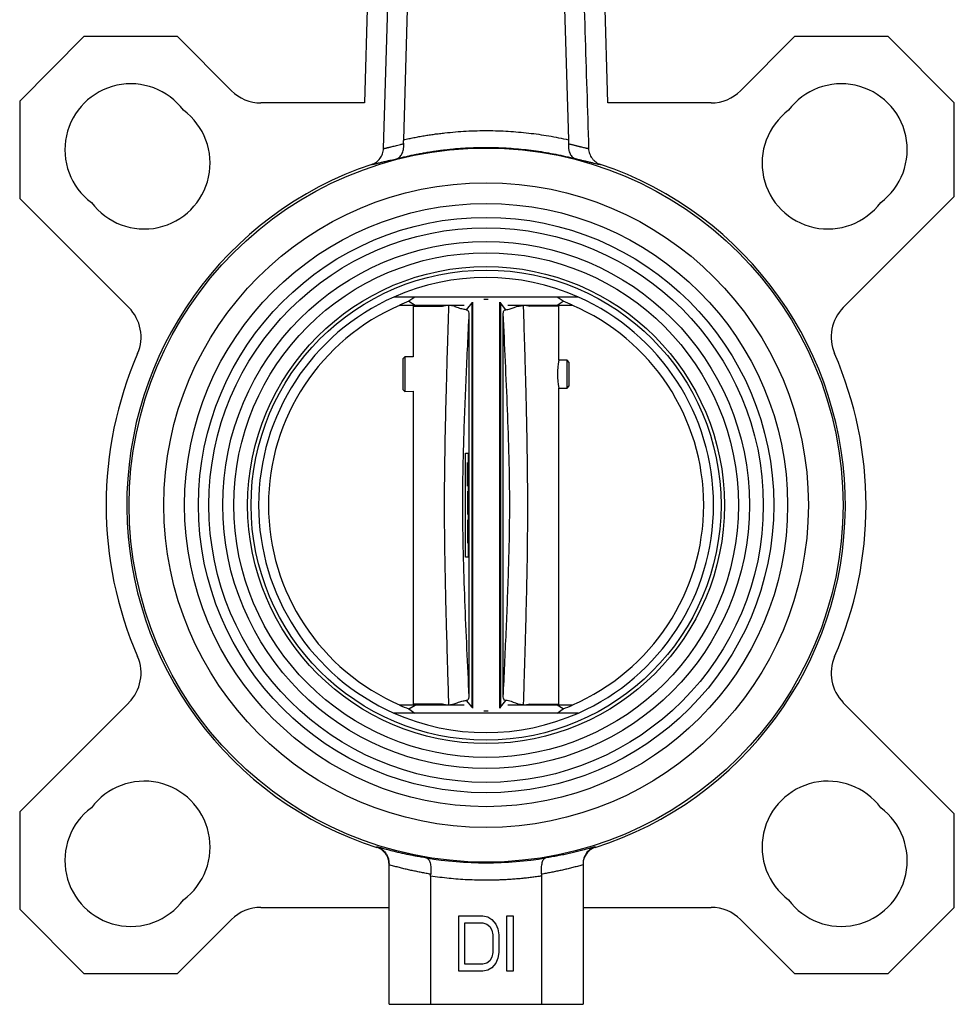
# Model space of a CAD drawing. Header units: millimetres. Extents: x 412 to 1169, y 39 to 918.
# Tile 4 of 32: x 636 to 771, y 280 to 422. Entities that reach past the tile are written whole.
import ezdxf

# ---------------------------------------------------------------- set-up
doc = ezdxf.new("R2010")
doc.units = ezdxf.units.MM

msp = doc.modelspace()

# ---------------------------------------------------------------- linework, layer by layer
at = {"color": 7, "linetype": 'Continuous', "lineweight": 25}
for p, q in [((688.17, 485.71), (686.09, 410.4)), ((721.19, 410.4), (719.1, 485.71)), ((691.75, 405.08), (692.38, 426.39)), ((714.89, 426.39), (715.53, 405.08)), ((645.62, 419.95), (636.35, 410.67)), ((659.12, 419.95), (645.62, 419.95)), ((666.91, 412.16), (659.12, 419.95)), ((748.15, 419.95), (740.36, 412.16)), ((761.65, 419.95), (748.15, 419.95)), ((771.2, 410.4), (761.65, 419.95)), ((636.35, 410.67), (636.35, 396.63)), ((686.09, 410.4), (671.15, 410.4)), ((736.12, 410.4), (721.19, 410.4)), ((771.2, 396.9), (771.2, 410.4)), ((636.35, 396.63), (652.1, 380.88)), ((755.17, 380.88), (771.2, 396.9)), ((716.95, 382.39), (690.32, 382.39)), ((693.38, 382.39), (692.51, 381.79)), ((714.76, 381.79), (713.9, 382.39)), ((691.15, 381.24), (693.39, 381.24)), ((692.51, 381.79), (693.39, 381.24)), ((693.15, 381.24), (693.14, 381.09)), ((693.14, 381.09), (693.14, 373.75)), ((693.39, 381.24), (700.49, 381.24)), ((698.27, 381.19), (697.34, 381.09)), ((701.57, 381.54), (700.78, 380.57)), ((701.53, 381.64), (701.57, 381.54)), ((701.68, 381.65), (701.68, 323.12)), ((705.6, 381.65), (705.6, 323.12)), ((705.71, 381.54), (705.74, 381.64)), ((705.71, 381.54), (705.71, 323.23)), ((706.5, 380.57), (705.71, 381.54)), ((706.78, 381.24), (713.88, 381.24)), ((709.94, 381.09), (709, 381.19)), ((713.88, 381.24), (714.76, 381.79)), ((713.88, 381.24), (716.12, 381.24)), ((714.14, 381.09), (714.13, 381.24)), ((714.14, 373.31), (714.14, 381.09)), ((701.16, 380.05), (701.16, 324.72)), ((706.12, 324.72), (706.12, 380.05)), ((691.94, 373.78), (691.64, 373.48)), ((693.14, 373.75), (691.94, 373.78)), ((691.94, 373.78), (691.94, 368.77)), ((691.64, 373.48), (691.64, 369.07)), ((715.34, 373.28), (714.14, 373.31)), ((715.64, 372.97), (715.34, 373.28)), ((715.34, 369.27), (715.34, 373.28)), ((715.64, 371.27), (715.64, 372.97)), ((715.64, 369.57), (715.64, 371.27)), ((714.14, 369.24), (715.34, 369.27)), ((714.14, 323.69), (714.14, 369.24)), ((715.34, 369.27), (715.64, 369.57)), ((691.64, 369.07), (691.94, 368.77)), ((691.94, 368.77), (693.14, 368.8)), ((693.14, 368.8), (693.14, 323.69)), ((700.65, 359.89), (701.05, 359.89)), ((700.65, 344.89), (700.65, 359.89)), ((701.05, 359.89), (701.05, 344.89)), ((700.94, 358.32), (700.94, 358.51)), ((700.94, 358.04), (700.94, 358.32)), ((700.94, 357.57), (700.94, 358.04)), ((700.94, 357.1), (700.94, 357.57)), ((700.94, 356.54), (700.94, 357.1)), ((700.94, 356.07), (700.94, 356.54)), ((700.94, 355.6), (700.94, 356.07)), ((700.94, 355.32), (700.94, 355.6)), ((700.94, 355.14), (700.94, 355.32)), ((700.94, 354.39), (700.94, 351.01)), ((700.94, 350.26), (700.94, 350.17)), ((700.94, 350.17), (700.94, 350.07)), ((700.94, 350.07), (700.94, 349.89)), ((700.94, 349.89), (700.94, 349.6)), ((700.94, 349.6), (700.94, 349.14)), ((700.94, 349.14), (700.94, 348.57)), ((700.94, 348.57), (700.94, 348.01)), ((700.94, 348.01), (700.94, 347.54)), ((700.94, 347.54), (700.94, 347.26)), ((700.94, 347.26), (700.94, 347.07)), ((700.94, 347.07), (700.94, 346.98)), ((700.94, 346.98), (700.94, 346.89)), ((701.05, 344.89), (700.65, 344.89)), ((652.1, 323.89), (636.35, 308.14)), ((700.78, 324.2), (701.57, 323.23)), ((705.71, 323.23), (706.5, 324.2)), ((771.2, 307.87), (755.17, 323.89)), ((716.95, 322.39), (690.32, 322.39)), ((693.39, 323.54), (691.15, 323.54)), ((692.51, 322.99), (693.39, 323.54)), ((692.51, 322.99), (693.38, 322.39)), ((693.14, 323.69), (693.15, 323.54)), ((700.49, 323.54), (693.39, 323.54)), ((697.34, 323.69), (698.27, 323.58)), ((701.57, 323.23), (701.53, 323.13)), ((713.88, 323.54), (706.78, 323.54)), ((709, 323.58), (709.94, 323.69)), ((714.76, 322.99), (713.88, 323.54)), ((716.12, 323.54), (713.88, 323.54)), ((713.9, 322.39), (714.76, 322.99)), ((714.13, 323.54), (714.14, 323.69)), ((636.35, 308.14), (636.35, 294.1)), ((771.2, 294.37), (771.2, 307.87)), ((687.9, 303), (687.9, 303.1)), ((719.38, 303.1), (719.38, 303)), ((689.64, 280.39), (689.64, 300.51)), ((717.64, 300.51), (717.64, 280.39)), ((695.64, 298.88), (695.64, 280.39)), ((711.64, 298.88), (711.64, 280.39)), ((636.35, 294.1), (645.62, 284.82)), ((671.15, 294.37), (689.64, 294.37)), ((717.64, 294.37), (736.12, 294.37)), ((761.65, 284.82), (771.2, 294.37)), ((659.12, 284.82), (666.91, 292.61)), ((699.69, 293.15), (703.17, 293.15)), ((699.69, 285.15), (699.69, 293.15)), ((703.17, 293.15), (703.9, 292.98)), ((703.9, 292.98), (704.48, 292.64)), ((704.48, 292.64), (705.06, 291.95)), ((706.65, 285.15), (706.65, 293.15)), ((706.65, 293.15), (707.53, 293.15)), ((707.53, 293.15), (707.53, 285.15)), ((740.36, 292.61), (748.15, 284.82)), ((700.56, 292.12), (703.17, 292.12)), ((700.56, 286.17), (700.56, 292.12)), ((703.17, 292.12), (703.75, 291.95)), ((703.75, 291.95), (704.19, 291.61)), ((704.19, 291.61), (704.48, 291.1)), ((705.06, 291.95), (705.35, 291.27)), ((705.35, 291.27), (705.49, 290.42)), ((704.48, 291.1), (704.62, 290.42)), ((704.62, 290.42), (704.62, 287.87)), ((705.49, 290.42), (705.49, 287.87)), ((704.48, 287.19), (704.19, 286.68)), ((704.62, 287.87), (704.48, 287.19)), ((705.35, 287.02), (705.06, 286.34)), ((705.49, 287.87), (705.35, 287.02)), ((703.17, 286.17), (700.56, 286.17)), ((703.75, 286.34), (703.17, 286.17)), ((704.19, 286.68), (703.75, 286.34)), ((704.48, 285.66), (703.9, 285.32)), ((705.06, 286.34), (704.48, 285.66)), ((645.62, 284.82), (659.12, 284.82)), ((703.17, 285.15), (699.69, 285.15)), ((703.9, 285.32), (703.17, 285.15)), ((707.53, 285.15), (706.65, 285.15)), ((748.15, 284.82), (761.65, 284.82)), ((689.64, 280.39), (695.64, 280.39)), ((695.64, 280.39), (711.64, 280.39)), ((711.64, 280.39), (717.64, 280.39))]:
    msp.add_line(p, q, dxfattribs=at)
at = {"color": 8, "linetype": 'Continuous', "lineweight": 25}
for p, q in [((693.14, 381.09), (697.34, 381.09)), ((697.34, 381.09), (697.96, 381.24)), ((709.31, 381.24), (709.94, 381.09)), ((714.14, 381.09), (709.94, 381.09)), ((697.34, 323.69), (693.14, 323.69)), ((697.97, 323.54), (697.34, 323.69)), ((709.94, 323.69), (709.32, 323.54)), ((709.94, 323.69), (714.14, 323.69))]:
    msp.add_line(p, q, dxfattribs=at)
at = {"color": 7, "linetype": 'Continuous', "lineweight": 25, "flags": 128}
for points in [[(688.85, 403.82), (689.71, 432.27), (690.61, 461.83), (691.34, 485.93)], [(701.57, 381.54), (701.57, 380.24), (701.57, 378.66), (701.57, 376.83), (701.57, 374.76), (701.57, 372.47), (701.57, 369.98), (701.57, 367.32), (701.57, 364.51), (701.57, 361.59), (701.57, 358.57), (701.57, 355.49), (701.57, 352.39), (701.57, 349.28), (701.57, 346.2), (701.57, 343.19), (701.57, 340.26), (701.57, 337.45), (701.57, 334.79), (701.57, 332.31), (701.57, 330.01), (701.57, 327.94), (701.57, 326.11), (701.57, 324.53), (701.57, 323.23)]]:
    msp.add_lwpolyline(points, dxfattribs=at)
at = {"color": 7, "linetype": 'Continuous', "lineweight": 25}
for radius in [51.5, 46.5, 43.5, 41.5, 40, 38, 36.4, 34.4, 33.9]:
    msp.add_circle((703.64, 352.39), radius, dxfattribs=at)
for centre, radius, start, end in [((652.37, 403.65), 9.5, 36.678, 233.322), ((671.15, 416.4), 6, 225, 270), ((736.12, 416.4), 6, 270, 315), ((754.9, 403.65), 9.5, 306.678, 143.322), ((654.32, 401.71), 9.5, 216.678, 53.322), ((752.96, 401.71), 9.5, 126.678, 323.322), ((703.64, 352.39), 51.84, 108.5595, 252.3219), ((703.64, 352.39), 51.84, 287.6781, 71.4404), ((703.64, 352.39), 32.82, 66.0629, 113.9331), ((703.64, 352.39), 32.82, 113.9331, 246.0629), ((703.64, 352.39), 32.82, 293.9331, 66.0629), ((647.86, 376.63), 6, 336.5043, 45), ((703.64, 352.39), 31.4, 113.2502, 246.7498), ((703.64, 352.39), 31.43, 110.7295, 113.3971), ((703.64, 352.39), 31.43, 66.6029, 69.2705), ((703.64, 352.39), 31.4, 293.2502, 66.7498), ((759.42, 376.63), 6, 135, 203.4957), ((703.64, 352.39), 54.82, 156.5043, 203.4957), ((703.64, 352.39), 54.82, 336.5043, 23.4957), ((724.54, 371.27), 10.59, 169.1157, 190.8843), ((647.86, 328.14), 6, 315, 23.4957), ((759.42, 328.14), 6, 156.5043, 225), ((703.64, 352.39), 32.82, 246.0629, 293.9331), ((703.64, 352.39), 31.43, 246.6029, 249.2705), ((703.64, 352.39), 31.43, 290.7295, 293.3971), ((654.32, 303.07), 9.5, 306.678, 143.322), ((752.96, 303.07), 9.5, 36.678, 233.322), ((652.37, 301.12), 9.5, 126.678, 323.322), ((754.9, 301.12), 9.5, 216.678, 53.322), ((703.64, 352.39), 51.61, 260.3866, 279.6134), ((671.15, 288.37), 6, 90, 135), ((736.12, 288.37), 6, 45, 90)]:
    msp.add_arc(centre, radius, start, end, dxfattribs=at)
for points, knots in [([(715.8, 490.09), (716.06, 481.56), (716.6, 464.06), (717.47, 435.31), (718.08, 415.08), (718.43, 403.82)], [0, 0, 0, 0, 0.296648, 0.608364, 1, 1, 1, 1]), ([(691.75, 405.08), (691.99, 405.13), (692.48, 405.24), (693.22, 405.39), (693.96, 405.53), (694.7, 405.66), (695.44, 405.78), (696.18, 405.89), (696.92, 405.98), (698.46, 406.16), (700.77, 406.36), (703.84, 406.43), (706.85, 406.33), (709.3, 406.12), (711.24, 405.87), (712.68, 405.65), (714.11, 405.39), (715.05, 405.18), (715.53, 405.08)], [0, 0, 0, 0, 0.031438, 0.062833, 0.094191, 0.125516, 0.156817, 0.188099, 0.219367, 0.250629, 0.381087, 0.509957, 0.633887, 0.757655, 0.818283, 0.878854, 0.939412, 1, 1, 1, 1]), ([(687.14, 401.53), (687.38, 401.61), (687.6, 401.72), (688.02, 402.02), (688.2, 402.2), (688.43, 402.51), (688.5, 402.61), (688.61, 402.84), (688.66, 402.95), (688.79, 403.31), (688.84, 403.57), (688.85, 403.82)], [0, 0, 0, 0, 0.25, 0.25, 0.5, 0.5, 0.625, 0.625, 0.75, 0.75, 1, 1, 1, 1]), ([(688.85, 403.82), (688.86, 403.82), (688.9, 403.83), (688.96, 403.84), (689.03, 403.85), (689.11, 403.87), (689.21, 403.89), (689.31, 403.91), (689.42, 403.94), (689.54, 403.97), (689.67, 404), (689.81, 404.03), (690, 404.08), (690.24, 404.14), (690.55, 404.22), (690.9, 404.31), (691.3, 404.4), (691.6, 404.48), (691.76, 404.51)], [0, 0, 0, 0, 0.047429, 0.095261, 0.143499, 0.192141, 0.24119, 0.290644, 0.340505, 0.390772, 0.441446, 0.492527, 0.544016, 0.627313, 0.714562, 0.805761, 0.900907, 1, 1, 1, 1]), ([(690.73, 402.34), (690.76, 402.34), (690.82, 402.36), (690.91, 402.4), (691.03, 402.47), (691.19, 402.59), (691.35, 402.78), (691.51, 403.04), (691.63, 403.33), (691.7, 403.63), (691.74, 403.89), (691.76, 404.09), (691.77, 404.3), (691.76, 404.44), (691.76, 404.51)], [0, 0, 0, 0, 0.03968, 0.0939384, 0.1634158, 0.2487972, 0.3898739, 0.4988161, 0.6303443, 0.7482833, 0.8141133, 0.8780523, 0.9400276, 1, 1, 1, 1]), ([(690.73, 402.34), (690.97, 402.4), (691.44, 402.51), (692.14, 402.68), (692.85, 402.84), (693.56, 402.98), (694.27, 403.12), (694.98, 403.25), (695.7, 403.36), (696.42, 403.47), (697.13, 403.57), (697.85, 403.65), (698.57, 403.73), (699.29, 403.8), (700.02, 403.85), (700.74, 403.9), (701.46, 403.93), (702.19, 403.96), (702.91, 403.97), (703.88, 403.98), (705.09, 403.96), (706.53, 403.9), (707.98, 403.8), (709.42, 403.66), (710.86, 403.48), (712.29, 403.25), (713.71, 402.99), (715.13, 402.69), (716.07, 402.45), (716.54, 402.34)], [0, 0, 0, 0, 0.027779, 0.055557, 0.083336, 0.111114, 0.138892, 0.166671, 0.194449, 0.222227, 0.250005, 0.277783, 0.305561, 0.333339, 0.361117, 0.388895, 0.416673, 0.444451, 0.472228, 0.500006, 0.555561, 0.611116, 0.666671, 0.722226, 0.777781, 0.833336, 0.88889, 0.944445, 1, 1, 1, 1]), ([(715.52, 404.51), (715.51, 404.47), (715.51, 404.37), (715.51, 404.23), (715.51, 404.1), (715.52, 403.96), (715.54, 403.82), (715.57, 403.61), (715.64, 403.33), (715.76, 403.04), (715.92, 402.78), (716.1, 402.58), (716.28, 402.45), (716.42, 402.37), (716.5, 402.35), (716.54, 402.34)], [0, 0, 0, 0, 0.03976, 0.080416, 0.121961, 0.164383, 0.20766, 0.251766, 0.36969, 0.501229, 0.610098, 0.751245, 0.861386, 0.943784, 1, 1, 1, 1]), ([(715.52, 404.51), (715.59, 404.49), (715.75, 404.46), (715.96, 404.41), (716.17, 404.36), (716.36, 404.31), (716.54, 404.26), (716.71, 404.22), (716.87, 404.18), (717.02, 404.14), (717.16, 404.11), (717.34, 404.06), (717.57, 404.01), (717.81, 403.95), (718.02, 403.9), (718.19, 403.86), (718.33, 403.84), (718.39, 403.83), (718.43, 403.82)], [0, 0, 0, 0, 0.0493731, 0.0977812, 0.1452242, 0.191702, 0.2372143, 0.281761, 0.3253418, 0.3679563, 0.4096045, 0.450286, 0.5454683, 0.6392232, 0.7315517, 0.8224556, 0.9119373, 1, 1, 1, 1]), ([(718.43, 403.82), (718.43, 403.57), (718.48, 403.32), (718.65, 402.84), (718.77, 402.61), (719, 402.31), (719.08, 402.21), (719.26, 402.03), (719.36, 401.95), (719.66, 401.73), (719.89, 401.61), (720.14, 401.53)], [0, 0, 0, 0, 0.25, 0.25, 0.5, 0.5, 0.625, 0.625, 0.75, 0.75, 1, 1, 1, 1]), ([(687.14, 401.53), (687.15, 401.53), (687.19, 401.53), (687.25, 401.54), (687.32, 401.55), (687.4, 401.57), (687.48, 401.58), (687.58, 401.6), (687.68, 401.63), (687.79, 401.65), (687.92, 401.68), (688.05, 401.71), (688.28, 401.77), (688.65, 401.86), (689.13, 401.97), (689.57, 402.07), (689.93, 402.16), (690.32, 402.24), (690.6, 402.31), (690.73, 402.34)], [0, 0, 0, 0, 0.041989, 0.083932, 0.125841, 0.167723, 0.20959, 0.251449, 0.293312, 0.335187, 0.377085, 0.419013, 0.460983, 0.589147, 0.718231, 0.788742, 0.859178, 0.929583, 1, 1, 1, 1]), ([(716.54, 402.34), (716.63, 402.32), (716.81, 402.28), (717.06, 402.22), (717.31, 402.16), (717.55, 402.11), (717.91, 402.03), (718.34, 401.92), (718.84, 401.8), (719.27, 401.7), (719.58, 401.63), (719.79, 401.58), (719.93, 401.56), (720.05, 401.54), (720.11, 401.53), (720.14, 401.53)], [0, 0, 0, 0, 0.04521, 0.090521, 0.135946, 0.181495, 0.227181, 0.346404, 0.463967, 0.590706, 0.718767, 0.789374, 0.859752, 0.929946, 1, 1, 1, 1]), ([(703.33, 382.09), (703.41, 382.09), (703.6, 382.09), (703.81, 382.09), (703.93, 382.09), (703.94, 382.09)], [0, 0, 0, 0, 0.403887, 0.924963, 1, 1, 1, 1]), ([(698.27, 323.58), (698.22, 325.22), (698.13, 328.28), (698.01, 332.54), (697.9, 336.36), (697.81, 340.05), (697.73, 343.85), (697.67, 347.73), (697.65, 351.59), (697.66, 355.79), (697.72, 360.39), (697.82, 365.18), (697.95, 370.05), (698.09, 375.31), (698.21, 379.11), (698.27, 381.19)], [0, 0, 0, 0, 0.085463, 0.159412, 0.221847, 0.284373, 0.35172, 0.419304, 0.486587, 0.552509, 0.638146, 0.72611, 0.802103, 0.89152, 1, 1, 1, 1]), ([(700.78, 380.57), (700.59, 380.59), (700.25, 380.63), (699.55, 380.85), (698.91, 381.12), (698.47, 381.17), (698.27, 381.19)], [0, 0, 0, 0, 0.334372, 0.604743, 0.825093, 1, 1, 1, 1]), ([(706.5, 380.57), (706.69, 380.59), (707.16, 380.63), (708.07, 381.08), (708.8, 381.16), (709, 381.19)], [0, 0, 0, 0, 0.347742, 0.82241, 1, 1, 1, 1]), ([(709, 381.19), (709.01, 380.89), (709.04, 380.01), (709.08, 378.46), (709.14, 376.68), (709.19, 375.05), (709.23, 373.54), (709.28, 372.04), (709.33, 370.1), (709.39, 367.87), (709.45, 365.28), (709.53, 361.33), (709.6, 356), (709.61, 350.06), (709.56, 344.81), (709.47, 340.24), (709.38, 336.62), (709.31, 333.95), (709.26, 332.28), (709.21, 330.62), (709.17, 329.06), (709.12, 327.4), (709.07, 325.82), (709.03, 324.5), (709.01, 323.82), (709, 323.58)], [0, 0, 0, 0, 0.0156411, 0.0455159, 0.0810102, 0.1081231, 0.130683, 0.1594131, 0.1864796, 0.2317814, 0.2753618, 0.3215296, 0.4375097, 0.5529951, 0.6304403, 0.7108791, 0.7908465, 0.8193488, 0.8498484, 0.8779, 0.9055555, 0.931207, 0.964555, 0.9877408, 1, 1, 1, 1]), ([(701.16, 380.05), (701.01, 376.95), (700.72, 370.77), (700.35, 361.56), (700.18, 353.14), (700.3, 345.5), (700.53, 338.6), (700.83, 331.67), (701.05, 327.04), (701.16, 324.72)], [0, 0, 0, 0, 0.1682233, 0.3349602, 0.499997, 0.6240758, 0.7489583, 0.8743654, 1, 1, 1, 1]), ([(700.78, 380.57), (700.89, 380.54), (701.11, 380.49), (701.14, 380.2), (701.16, 380.05)], [0, 0, 0, 0, 0.502376, 1, 1, 1, 1]), ([(706.12, 380.05), (706.14, 380.22), (706.17, 380.51), (706.4, 380.55), (706.5, 380.57)], [0, 0, 0, 0, 0.577442, 1, 1, 1, 1]), ([(706.12, 324.72), (706.26, 327.82), (706.55, 334), (706.92, 343.21), (707.1, 351.63), (706.98, 359.27), (706.74, 366.18), (706.44, 373.11), (706.23, 377.73), (706.12, 380.05)], [0, 0, 0, 0, 0.168223, 0.33496, 0.499997, 0.624076, 0.748958, 0.874365, 1, 1, 1, 1]), ([(698.27, 323.58), (698.47, 323.6), (698.91, 323.65), (699.55, 323.92), (700.25, 324.14), (700.59, 324.18), (700.78, 324.2)], [0, 0, 0, 0, 0.174922, 0.395269, 0.66564, 1, 1, 1, 1]), ([(701.16, 324.72), (701.14, 324.58), (701.11, 324.28), (700.89, 324.23), (700.78, 324.2)], [0, 0, 0, 0, 0.497983, 1, 1, 1, 1]), ([(706.5, 324.2), (706.37, 324.24), (706.15, 324.3), (706.13, 324.6), (706.12, 324.72)], [0, 0, 0, 0, 0.575986, 1, 1, 1, 1]), ([(709, 323.58), (708.87, 323.59), (708.22, 323.63), (707.27, 324.12), (706.75, 324.18), (706.5, 324.2)], [0, 0, 0, 0, 0.11224, 0.57702, 1, 1, 1, 1]), ([(703.34, 322.69), (703.45, 322.69), (703.65, 322.69), (703.85, 322.69), (703.94, 322.69)], [0, 0, 0, 0, 0.565315, 1, 1, 1, 1]), ([(705.73, 323.12), (705.72, 323.14), (705.7, 323.17), (705.7, 323.21), (705.71, 323.23)], [0, 0, 0, 0, 0.444038, 1, 1, 1, 1]), ([(695.02, 301.51), (694.78, 301.54), (694.3, 301.62), (693.59, 301.74), (692.9, 301.87), (692.22, 302.01), (691.56, 302.15), (690.91, 302.3), (690.28, 302.45), (689.66, 302.61), (689.06, 302.77), (688.47, 302.93), (688.09, 303.05), (687.9, 303.1)], [0, 0, 0, 0, 0.100997, 0.199978, 0.296943, 0.39189, 0.484819, 0.575731, 0.664624, 0.751498, 0.836352, 0.919186, 1, 1, 1, 1]), ([(687.9, 303.1), (687.93, 303.09), (688.01, 303.07), (688.12, 303.02), (688.26, 302.95), (688.42, 302.87), (688.64, 302.72), (688.89, 302.51), (689.15, 302.21), (689.36, 301.88), (689.5, 301.55), (689.58, 301.24), (689.63, 300.97), (689.63, 300.79), (689.64, 300.7)], [0, 0, 0, 0, 0.035915, 0.077392, 0.124581, 0.186532, 0.249313, 0.382927, 0.499225, 0.629636, 0.749062, 0.835446, 0.91918, 1, 1, 1, 1]), ([(689.64, 300.62), (689.64, 300.88), (689.6, 301.14), (689.43, 301.64), (689.31, 301.88), (688.85, 302.52), (688.4, 302.84), (687.9, 303)], [0, 0, 0, 0, 0.25, 0.25, 0.5, 0.5, 1, 1, 1, 1]), ([(719.38, 303.1), (719.14, 303.03), (718.67, 302.89), (717.95, 302.69), (717.2, 302.5), (716.43, 302.31), (715.64, 302.13), (714.83, 301.96), (713.99, 301.8), (713.13, 301.64), (712.55, 301.55), (712.25, 301.51)], [0, 0, 0, 0, 0.099045, 0.201108, 0.306189, 0.414287, 0.525401, 0.63953, 0.756674, 0.876831, 1, 1, 1, 1]), ([(719.38, 303.1), (719.33, 303.09), (719.21, 303.05), (718.98, 302.94), (718.68, 302.76), (718.38, 302.51), (718.12, 302.21), (717.92, 301.88), (717.77, 301.55), (717.69, 301.24), (717.64, 300.97), (717.64, 300.79), (717.64, 300.7)], [0, 0, 0, 0, 0.044316, 0.1265171, 0.2492448, 0.3874063, 0.4991748, 0.629574, 0.7490374, 0.8352682, 0.9190168, 1, 1, 1, 1]), ([(719.38, 303), (719.12, 302.92), (718.89, 302.8), (718.46, 302.49), (718.27, 302.31), (717.81, 301.67), (717.64, 301.15), (717.64, 300.62)], [0, 0, 0, 0, 0.25, 0.25, 0.5, 0.5, 1, 1, 1, 1]), ([(695.02, 301.51), (695.03, 301.5), (695.07, 301.49), (695.13, 301.47), (695.2, 301.42), (695.27, 301.36), (695.37, 301.24), (695.47, 301.07), (695.57, 300.78), (695.65, 300.45), (695.68, 300.12), (695.69, 299.83), (695.69, 299.61), (695.68, 299.38), (695.66, 299.23), (695.65, 299.15)], [0, 0, 0, 0, 0.035235, 0.076593, 0.124297, 0.208719, 0.248818, 0.385154, 0.49867, 0.628403, 0.748474, 0.812741, 0.876219, 0.938702, 1, 1, 1, 1]), ([(712.25, 301.51), (712.23, 301.5), (712.19, 301.49), (712.14, 301.46), (712.09, 301.43), (712.04, 301.4), (712, 301.36), (711.97, 301.32), (711.9, 301.24), (711.8, 301.08), (711.7, 300.79), (711.63, 300.45), (711.59, 300.12), (711.58, 299.84), (711.59, 299.61), (711.6, 299.38), (711.61, 299.23), (711.62, 299.15)], [0, 0, 0, 0, 0.0455815, 0.0878185, 0.1267115, 0.1622607, 0.194466, 0.2233273, 0.2488445, 0.3805697, 0.4986911, 0.6270963, 0.7484859, 0.8123271, 0.8754726, 0.9380022, 1, 1, 1, 1]), ([(689.64, 300.51), (689.64, 300.54), (689.64, 300.6), (689.64, 300.67), (689.64, 300.7)], [0, 0, 0, 0, 0.501571, 1, 1, 1, 1]), ([(695.65, 299.15), (695.43, 299.19), (694.98, 299.27), (694.3, 299.39), (693.63, 299.53), (692.96, 299.67), (692.29, 299.82), (691.62, 299.98), (690.96, 300.15), (690.3, 300.32), (689.86, 300.44), (689.64, 300.51)], [0, 0, 0, 0, 0.111744, 0.223309, 0.334702, 0.445934, 0.557014, 0.667951, 0.778754, 0.889434, 1, 1, 1, 1]), ([(717.64, 300.51), (717.42, 300.44), (716.98, 300.32), (716.31, 300.15), (715.65, 299.98), (714.98, 299.82), (714.31, 299.67), (713.64, 299.53), (712.97, 299.39), (712.3, 299.27), (711.85, 299.19), (711.62, 299.15)], [0, 0, 0, 0, 0.110562, 0.221239, 0.33204, 0.442976, 0.554056, 0.665289, 0.776684, 0.888252, 1, 1, 1, 1]), ([(717.64, 300.7), (717.64, 300.67), (717.64, 300.6), (717.64, 300.54), (717.64, 300.51)], [0, 0, 0, 0, 0.4984243, 1, 1, 1, 1]), ([(711.64, 298.88), (711.4, 298.84), (710.91, 298.77), (710.19, 298.68), (709.46, 298.59), (708.74, 298.52), (708.01, 298.46), (707.28, 298.4), (706.56, 298.36), (705.83, 298.32), (705.1, 298.3), (704.37, 298.28), (703.43, 298.28), (702.3, 298.29), (700.96, 298.34), (699.62, 298.42), (698.29, 298.54), (696.96, 298.69), (696.08, 298.81), (695.64, 298.88)], [0, 0, 0, 0, 0.045514, 0.090992, 0.136441, 0.18187, 0.227287, 0.272701, 0.318119, 0.36355, 0.409002, 0.454485, 0.500004, 0.583417, 0.66673, 0.749994, 0.833259, 0.916578, 1, 1, 1, 1])]:
    msp.add_open_spline(points, degree=3, knots=knots, dxfattribs=at)
for points in [[(691.76, 404.51), (691.74, 404.7), (691.74, 404.89), (691.75, 405.08)], [(715.53, 405.08), (715.53, 404.89), (715.53, 404.7), (715.52, 404.51)], [(695.64, 298.88), (695.64, 298.97), (695.64, 299.06), (695.65, 299.15)], [(711.62, 299.15), (711.63, 299.06), (711.64, 298.97), (711.64, 298.88)]]:
    msp.add_open_spline(points, degree=3, dxfattribs=at)

doc.saveas('drawing.dxf')
